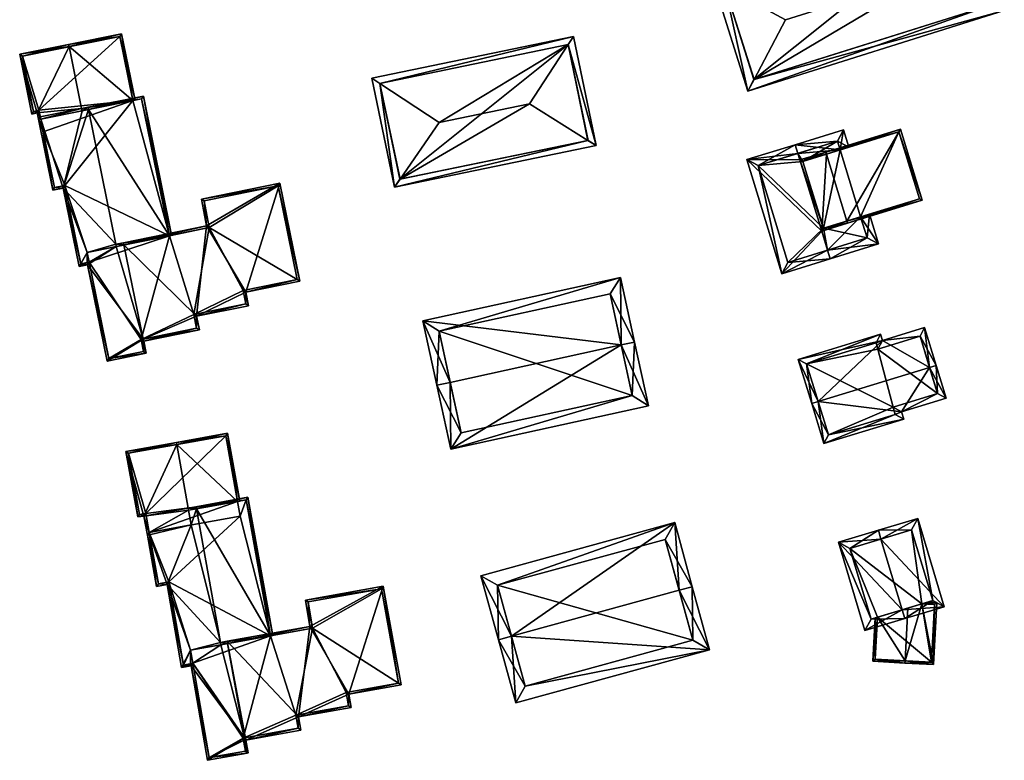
# Model space of a CAD drawing. Header units: inches. Extents: x 2685601 to 2690022, y 1235992 to 1239010.
# Tile 61 of 256: x 2686414 to 2686522, y 1236311 to 1236392. Entities that reach past the tile are written whole.
import ezdxf

# ---------------------------------------------------------------- set-up
doc = ezdxf.new("R2010")
doc.units = ezdxf.units.IN
doc.header["$MEASUREMENT"] = 0
doc.layers.add('Gebaeude Einzelhaus', color=10, linetype='Continuous')

msp = doc.modelspace()

# ---------------------------------------------------------------- meshes
at = {"layer": 'Gebaeude Einzelhaus'}
mesh = msp.add_polyface(dxfattribs=at)
corners = [(2686517.524, 1236404.194, 437.582), (2686489.934, 1236396.594, 437.228), (2686491.197, 1236395.912, 437.582), (2686518.169, 1236405.476, 437.227), (2686514.1, 1236397.388, 439.467), (2686497.901, 1236392.291, 439.467), (2686521.989, 1236393.333, 437.227), (2686520.725, 1236393.983, 437.586), (2686493.755, 1236384.45, 437.227), (2686494.42, 1236385.707, 437.586), (2686517.515, 1236404.223, 437.572), (2686491.188, 1236395.94, 437.572), (2686494.409, 1236385.704, 437.582), (2686520.735, 1236393.986, 437.582), (2686520.735, 1236393.986, 424.648), (2686517.515, 1236404.223, 424.648), (2686491.188, 1236395.94, 424.648), (2686494.409, 1236385.704, 424.648)]
mesh.append_faces([[corners[k] for k in face] for face in [(6, 7, 13), (13, 0, 6), (9, 7, 8), (12, 9, 8), (2, 12, 8), (8, 7, 6), (11, 2, 1), (10, 11, 1), (1, 2, 8), (0, 10, 3), (6, 0, 3), (3, 10, 1), (9, 4, 5), (9, 7, 4), (8, 6, 9), (9, 6, 7), (2, 9, 5), (1, 8, 2), (2, 8, 9), (7, 0, 4), (7, 6, 0), (0, 6, 3), (0, 2, 4), (4, 2, 5), (3, 1, 0), (0, 1, 2)]], dxfattribs={"color": 13})
mesh.append_faces([[corners[k] for k in face] for face in [(15, 17, 16), (14, 17, 15), (9, 17, 14), (9, 14, 7), (12, 17, 9), (7, 14, 13), (16, 17, 2), (2, 17, 12), (11, 16, 2), (15, 16, 10), (10, 16, 11), (14, 15, 0), (0, 15, 10), (13, 14, 0)]], dxfattribs={"color": 41})
mesh = msp.add_polyface(dxfattribs=at)
corners = [(2686415.853, 1236381.349, 451.052), (2686420.4, 1236382.269, 452.606), (2686420.35, 1236382.515, 452.606), (2686415.459, 1236382.033, 450.968), (2686418.969, 1236389.34, 452.606), (2686415.803, 1236381.594, 451.052), (2686413.535, 1236388.495, 450.765), (2686418.919, 1236389.585, 452.606), (2686414.868, 1236381.913, 450.765), (2686415.558, 1236381.544, 450.968), (2686425.996, 1236383.402, 450.842), (2686424.761, 1236390.768, 450.765), (2686426.241, 1236383.451, 450.765), (2686424.566, 1236390.473, 450.842), (2686413.83, 1236388.3, 450.849), (2686415.063, 1236382.208, 450.849), (2686415.654, 1236382.328, 451.052), (2686413.83, 1236388.3, 434.678), (2686424.566, 1236390.473, 434.678), (2686415.063, 1236382.208, 434.678), (2686415.654, 1236382.328, 434.678), (2686415.853, 1236381.349, 434.678), (2686425.996, 1236383.402, 434.678)]
mesh.append_faces([[corners[k] for k in face] for face in [(3, 5, 9), (3, 16, 5), (8, 15, 3), (3, 15, 16), (14, 7, 4), (8, 6, 15), (15, 6, 14), (14, 6, 7), (12, 13, 11), (11, 13, 7), (7, 13, 4), (12, 10, 13), (4, 11, 7), (2, 10, 4), (4, 10, 11), (11, 10, 12), (2, 1, 10), (5, 3, 9), (3, 6, 8), (3, 4, 6), (6, 4, 7), (0, 2, 5), (5, 2, 3), (3, 2, 4), (0, 1, 2)]], dxfattribs={"color": 13})
mesh.append_faces([[corners[k] for k in face] for face in [(18, 20, 17), (17, 20, 19), (18, 22, 20), (20, 22, 21), (18, 10, 22), (18, 13, 10), (5, 21, 0), (16, 20, 5), (5, 20, 21), (16, 15, 20), (20, 15, 19), (15, 14, 19), (19, 14, 17), (4, 13, 14), (14, 13, 17), (17, 13, 18)]], dxfattribs={"color": 41})
mesh = msp.add_polyface(dxfattribs=at)
corners = [(2686454.815, 1236373.846, 443.082), (2686477.03, 1236378.436, 443.082), (2686476.11, 1236379.012, 443.352), (2686455.432, 1236374.74, 443.353), (2686469.688, 1236383.03, 445.239), (2686459.734, 1236380.974, 445.239), (2686453.219, 1236385.274, 443.341), (2686452.331, 1236385.86, 443.082), (2686473.966, 1236389.561, 443.34), (2686474.548, 1236390.45, 443.082), (2686455.398, 1236374.733, 443.341), (2686476.144, 1236379.019, 443.34), (2686453.218, 1236385.278, 443.339), (2686473.965, 1236389.564, 443.339), (2686476.144, 1236379.019, 430.132), (2686473.965, 1236389.564, 430.132), (2686453.218, 1236385.278, 430.132), (2686455.398, 1236374.733, 430.132)]
mesh.append_faces([[corners[k] for k in face] for face in [(12, 6, 7), (13, 12, 9), (8, 13, 9), (9, 12, 7), (1, 2, 11), (11, 8, 1), (1, 8, 9), (3, 2, 0), (10, 3, 0), (6, 10, 0), (7, 6, 0), (0, 2, 1), (8, 5, 4), (8, 6, 5), (8, 9, 6), (6, 9, 7), (2, 8, 4), (2, 1, 8), (8, 1, 9), (6, 3, 5), (7, 0, 6), (6, 0, 3), (3, 4, 5), (0, 2, 3), (3, 2, 4), (0, 1, 2)]], dxfattribs={"color": 13})
mesh.append_faces([[corners[k] for k in face] for face in [(15, 17, 16), (14, 17, 15), (17, 3, 10), (11, 2, 14), (14, 2, 17), (17, 2, 3), (6, 17, 10), (6, 16, 17), (6, 12, 16), (12, 13, 16), (16, 13, 15), (8, 15, 13), (8, 14, 15), (8, 11, 14)]], dxfattribs={"color": 41})
mesh = msp.add_polyface(dxfattribs=at)
corners = [(2686424.117, 1236367.572, 452.85), (2686420.976, 1236366.683, 451.759), (2686424.166, 1236367.329, 452.85), (2686418.318, 1236373.743, 451.355), (2686420.079, 1236365.123, 451.361), (2686420.951, 1236365.555, 451.676), (2686421.196, 1236365.605, 451.76), (2686421.113, 1236382.414, 452.85), (2686420.4, 1236382.269, 452.606), (2686421.063, 1236382.659, 452.85), (2686420.35, 1236382.515, 452.606), (2686415.853, 1236381.349, 451.052), (2686415.558, 1236381.544, 450.968), (2686415.803, 1236381.594, 451.052), (2686417.184, 1236373.514, 450.968), (2686421.001, 1236365.31, 451.676), (2686430.019, 1236368.513, 450.849), (2686427.16, 1236383.893, 450.765), (2686430.265, 1236368.563, 450.765), (2686426.965, 1236383.598, 450.849), (2686416.138, 1236379.939, 451.052), (2686417.379, 1236373.809, 451.052), (2686418.513, 1236374.038, 451.439), (2686420.274, 1236365.418, 451.445), (2686425.996, 1236383.402, 450.842), (2686426.965, 1236383.598, 434.678), (2686425.996, 1236383.402, 434.678), (2686416.138, 1236379.939, 434.678), (2686415.853, 1236381.349, 434.678), (2686417.379, 1236373.809, 434.678), (2686418.513, 1236374.038, 434.678), (2686420.274, 1236365.418, 434.678), (2686421.196, 1236365.605, 434.678), (2686430.019, 1236368.513, 434.678), (2686420.976, 1236366.683, 434.678)]
mesh.append_faces([[corners[k] for k in face] for face in [(8, 9, 7), (8, 10, 9), (3, 23, 4), (4, 23, 15), (15, 23, 5), (3, 22, 23), (3, 21, 22), (20, 12, 11), (11, 12, 13), (3, 14, 21), (21, 14, 20), (20, 14, 12), (18, 19, 17), (17, 19, 9), (9, 19, 7), (18, 16, 19), (7, 17, 9), (0, 16, 7), (7, 16, 17), (17, 16, 18), (0, 2, 16), (5, 4, 15), (3, 11, 14), (14, 11, 12), (12, 11, 13), (3, 8, 11), (8, 9, 10), (3, 7, 8), (8, 7, 9), (3, 0, 7), (6, 1, 5), (5, 1, 4), (4, 1, 3), (3, 1, 0), (0, 1, 2)]], dxfattribs={"color": 13})
mesh.append_faces([[corners[k] for k in face] for face in [(27, 30, 29), (30, 34, 31), (31, 34, 32), (30, 33, 34), (27, 26, 30), (30, 26, 33), (33, 26, 25), (27, 28, 26), (25, 16, 33), (25, 19, 16), (5, 32, 6), (5, 23, 32), (32, 23, 31), (23, 22, 31), (31, 22, 30), (22, 21, 30), (30, 21, 29), (20, 29, 21), (20, 27, 29), (20, 11, 27), (27, 11, 28), (7, 24, 8), (24, 25, 26), (7, 19, 24), (24, 19, 25)]], dxfattribs={"color": 41})
mesh = msp.add_polyface(dxfattribs=at)
corners = [(2686506.166, 1236370.593, 434.452), (2686508.13, 1236367.605, 434.003), (2686507.123, 1236370.887, 434.003), (2686502.531, 1236366.933, 436.491), (2686502.825, 1236365.976, 436.491), (2686502.056, 1236369.333, 436.379), (2686499.483, 1236376.861, 436.492), (2686499.795, 1236376.696, 436.38), (2686501.89, 1236369.02, 436.491), (2686499.263, 1236377.581, 436.492), (2686503.905, 1236377.958, 434.452), (2686504.274, 1236380.166, 434.003), (2686504.862, 1236378.251, 434.003), (2686498.969, 1236378.538, 436.492), (2686493.615, 1236376.894, 434.335), (2686497.471, 1236364.333, 434.335), (2686506.88, 1236368.268, 434.452), (2686503.611, 1236378.916, 434.452), (2686494.865, 1236376.231, 434.72), (2686498.134, 1236365.583, 434.72), (2686506.166, 1236370.593, 426.323), (2686506.88, 1236368.268, 426.323), (2686503.611, 1236378.916, 426.323), (2686503.905, 1236377.958, 426.323), (2686494.865, 1236376.231, 426.324), (2686498.134, 1236365.583, 426.324), (2686502.056, 1236369.333, 426.323), (2686499.795, 1236376.696, 426.324)]
mesh.append_faces([[corners[k] for k in face] for face in [(15, 19, 4), (4, 19, 3), (13, 18, 14), (14, 18, 15), (15, 18, 19), (13, 9, 18), (17, 12, 10), (17, 11, 12), (17, 13, 11), (17, 9, 13), (4, 16, 1), (1, 16, 2), (2, 16, 0), (4, 3, 16), (8, 15, 3), (3, 15, 4), (13, 14, 9), (9, 14, 6), (6, 14, 8), (8, 14, 15), (9, 10, 13), (13, 10, 11), (11, 10, 12), (6, 7, 9), (9, 7, 10), (3, 5, 8), (8, 5, 6), (6, 5, 7), (3, 0, 5), (4, 1, 3), (3, 1, 0), (0, 1, 2)]], dxfattribs={"color": 13})
mesh.append_faces([[corners[k] for k in face] for face in [(21, 26, 20), (27, 22, 23), (26, 24, 27), (27, 24, 22), (21, 25, 26), (26, 25, 24), (16, 3, 21), (21, 3, 25), (25, 3, 19), (19, 18, 25), (25, 18, 24), (9, 24, 18), (9, 22, 24), (9, 17, 22), (22, 10, 23), (22, 17, 10), (21, 20, 16), (16, 20, 0)]], dxfattribs={"color": 41})
mesh = msp.add_polyface(dxfattribs=at)
corners = [(2686504.654, 1236370.129, 437.652), (2686504.728, 1236369.89, 437.652), (2686512.946, 1236372.414, 434.335), (2686510.538, 1236380.255, 434.335), (2686502.393, 1236377.493, 437.652), (2686502.319, 1236377.733, 437.652), (2686499.483, 1236376.861, 436.492), (2686501.89, 1236369.02, 436.491), (2686510.373, 1236379.943, 434.431), (2686512.634, 1236372.579, 434.431), (2686499.795, 1236376.696, 436.589), (2686502.056, 1236369.333, 436.589), (2686506.166, 1236370.593, 434.452), (2686506.166, 1236370.593, 426.323), (2686512.634, 1236372.579, 426.323), (2686502.056, 1236369.333, 436.379), (2686510.373, 1236379.943, 426.323), (2686503.905, 1236377.958, 434.452), (2686499.795, 1236376.696, 436.38), (2686503.905, 1236377.958, 426.323), (2686502.056, 1236369.333, 426.323), (2686499.795, 1236376.696, 426.324)]
mesh.append_faces([[corners[k] for k in face] for face in [(1, 11, 0), (0, 9, 1), (7, 11, 1), (10, 11, 6), (6, 11, 7), (4, 10, 5), (8, 4, 5), (5, 10, 6), (3, 8, 5), (9, 8, 2), (1, 9, 2), (2, 8, 3), (4, 7, 0), (0, 7, 1), (5, 6, 4), (4, 6, 7), (0, 3, 4), (4, 3, 5), (0, 2, 3), (0, 1, 2)]], dxfattribs={"color": 13})
mesh.append_faces([[corners[k] for k in face] for face in [(13, 16, 14), (13, 19, 16), (13, 20, 19), (19, 20, 21), (18, 15, 10), (10, 15, 11), (17, 8, 19), (19, 8, 16), (10, 4, 18), (18, 4, 17), (17, 4, 8), (8, 9, 16), (16, 9, 14), (12, 0, 15), (15, 0, 11), (14, 9, 13), (13, 9, 12), (12, 9, 0)]], dxfattribs={"color": 41})
mesh = msp.add_polyface(dxfattribs=at)
corners = [(2686427.145, 1236357.138, 453.138), (2686427.195, 1236356.893, 453.138), (2686433.323, 1236358.134, 451.235), (2686433.016, 1236359.646, 451.236), (2686438.428, 1236362.291, 449.464), (2686438.729, 1236360.804, 449.463), (2686434.128, 1236369.6, 450.304), (2686425.024, 1236367.502, 453.144), (2686442.204, 1236374.299, 447.613), (2686444.391, 1236363.498, 447.613), (2686433.571, 1236372.551, 450.291), (2686424.975, 1236367.746, 453.144), (2686427.124, 1236357.134, 453.144), (2686423.165, 1236354.706, 451.681), (2686427.44, 1236355.571, 453.144), (2686421.001, 1236365.31, 451.676), (2686424.166, 1236367.329, 452.85), (2686424.117, 1236367.572, 452.85), (2686421.196, 1236365.605, 451.76), (2686420.976, 1236366.683, 451.759), (2686420.951, 1236365.555, 451.676), (2686427.461, 1236355.576, 453.138), (2686423.36, 1236355.001, 451.765), (2686427.158, 1236355.77, 453.065), (2686426.903, 1236357.089, 453.068), (2686433.028, 1236358.329, 451.311), (2686432.721, 1236359.841, 451.312), (2686438.434, 1236360.999, 449.539), (2686438.133, 1236362.486, 449.54), (2686444.096, 1236363.693, 447.689), (2686442.009, 1236374.004, 447.689), (2686433.863, 1236372.355, 450.216), (2686434.419, 1236369.404, 450.229), (2686426.903, 1236357.089, 434.678), (2686427.158, 1236355.77, 434.678), (2686433.028, 1236358.329, 434.678), (2686432.721, 1236359.841, 434.678), (2686438.434, 1236360.999, 434.678), (2686438.133, 1236362.486, 434.678), (2686444.096, 1236363.693, 434.678), (2686442.009, 1236374.004, 434.678), (2686433.863, 1236372.355, 434.678), (2686434.419, 1236369.404, 434.678), (2686430.019, 1236368.513, 434.678), (2686430.019, 1236368.513, 450.849), (2686423.36, 1236355.001, 434.678), (2686421.196, 1236365.605, 434.678), (2686420.976, 1236366.683, 434.678), (2686427.461, 1236355.576, 453.038), (2686423.165, 1236354.706, 450.424), (2686423.165, 1236354.706, 450.324), (2686427.44, 1236355.571, 453.044)]
mesh.append_faces([[corners[k] for k in face] for face in [(6, 7, 11), (6, 32, 7), (10, 31, 6), (6, 31, 32), (9, 30, 8), (8, 30, 10), (10, 30, 31), (4, 29, 9), (9, 29, 30), (4, 28, 29), (3, 27, 5), (5, 27, 4), (4, 27, 28), (3, 26, 27), (0, 25, 1), (1, 25, 2), (2, 25, 3), (3, 25, 26), (16, 17, 7), (7, 17, 11), (14, 23, 12), (12, 23, 24), (14, 22, 23), (22, 15, 18), (18, 15, 20), (14, 13, 22), (22, 13, 15), (14, 12, 1), (1, 12, 0), (14, 1, 21), (14, 21, 1), (12, 0, 7), (14, 1, 12), (12, 1, 0), (15, 18, 20), (15, 16, 18), (18, 16, 19), (16, 7, 17), (17, 7, 11), (15, 12, 16), (16, 12, 7), (15, 13, 12), (12, 13, 14), (7, 6, 11), (6, 8, 10), (6, 4, 8), (8, 4, 9), (0, 3, 7), (7, 3, 6), (6, 3, 4), (4, 3, 5), (0, 2, 3), (0, 1, 2)]], dxfattribs={"color": 13})
mesh.append_faces([[corners[k] for k in face] for face in [(49, 51, 14), (49, 50, 51), (14, 51, 21), (21, 51, 48), (50, 49, 48), (48, 49, 21), (36, 38, 37), (36, 42, 38), (38, 42, 39), (39, 42, 40), (40, 42, 41), (36, 43, 42), (43, 46, 47), (36, 33, 43), (43, 33, 46), (46, 33, 45), (45, 33, 34), (36, 35, 33), (23, 22, 34), (34, 22, 45), (45, 18, 46), (45, 22, 18), (7, 44, 16), (7, 32, 44), (44, 32, 43), (43, 32, 42), (32, 31, 42), (42, 31, 41), (31, 30, 41), (41, 30, 40), (30, 29, 40), (40, 29, 39), (29, 38, 39), (29, 28, 38), (28, 27, 38), (38, 27, 37), (27, 36, 37), (27, 26, 36), (26, 25, 36), (36, 25, 35), (25, 33, 35), (12, 24, 0), (0, 24, 25), (25, 24, 33), (24, 23, 33), (33, 23, 34)]], dxfattribs={"color": 41})
mesh = msp.add_polyface(dxfattribs=at)
corners = [(2686479.792, 1236356.485, 449.428), (2686479.704, 1236363.9, 443.29), (2686457.941, 1236359.134, 443.29), (2686481.258, 1236356.806, 449.428), (2686460.96, 1236352.361, 449.428), (2686459.495, 1236352.04, 449.428), (2686461.034, 1236345.014, 443.29), (2686482.796, 1236349.78, 443.29), (2686478.56, 1236362.114, 444.558), (2686481.01, 1236350.924, 444.57), (2686459.728, 1236357.99, 444.558), (2686462.178, 1236346.8, 444.57), (2686481.01, 1236350.924, 430.816), (2686478.56, 1236362.114, 430.816), (2686459.728, 1236357.99, 430.816), (2686462.178, 1236346.8, 430.816)]
mesh.append_faces([[corners[k] for k in face] for face in [(6, 11, 9), (6, 9, 7), (4, 11, 5), (10, 4, 5), (5, 11, 6), (2, 10, 5), (8, 10, 1), (1, 10, 2), (0, 8, 3), (9, 0, 3), (7, 9, 3), (3, 8, 1), (0, 7, 3), (5, 6, 4), (4, 6, 0), (0, 6, 7), (0, 2, 4), (4, 2, 5), (3, 1, 0), (0, 1, 2)]], dxfattribs={"color": 13})
mesh.append_faces([[corners[k] for k in face] for face in [(12, 15, 14), (12, 14, 13), (9, 15, 12), (11, 15, 9), (4, 15, 11), (14, 15, 10), (10, 15, 4), (13, 14, 10), (8, 13, 10), (12, 13, 8), (0, 12, 8), (9, 12, 0)]], dxfattribs={"color": 41})
mesh = msp.add_polyface(dxfattribs=at)
corners = [(2686510.669, 1236349.128, 435.976), (2686502.12, 1236345.63, 435.594), (2686510.914, 1236348.329, 435.594), (2686501.491, 1236350.24, 437.695), (2686500.774, 1236350.02, 437.695), (2686513.764, 1236354.006, 437.695), (2686515.583, 1236350.635, 435.976), (2686514.481, 1236354.226, 437.695), (2686513.203, 1236358.394, 435.895), (2686508.57, 1236356.973, 435.895), (2686499.28, 1236354.885, 435.595), (2686508.355, 1236357.67, 435.594), (2686509.976, 1236348.826, 435.937), (2686502.618, 1236346.568, 435.937), (2686514.645, 1236351.133, 436.32), (2686509.731, 1236349.625, 436.319), (2686512.705, 1236357.456, 436.205), (2686507.86, 1236356.734, 435.903), (2686508.074, 1236356.036, 436.205), (2686500.218, 1236354.388, 435.904), (2686512.705, 1236357.456, 426.208), (2686508.074, 1236356.036, 426.208), (2686507.86, 1236356.734, 426.208), (2686500.218, 1236354.388, 426.209), (2686502.618, 1236346.568, 426.208), (2686509.976, 1236348.826, 426.208), (2686509.731, 1236349.625, 426.208), (2686514.645, 1236351.133, 426.208)]
mesh.append_faces([[corners[k] for k in face] for face in [(3, 13, 4), (19, 3, 4), (4, 13, 1), (10, 19, 4), (17, 19, 11), (11, 19, 10), (18, 17, 9), (16, 18, 9), (9, 17, 11), (8, 16, 9), (14, 5, 7), (7, 5, 16), (7, 16, 8), (6, 14, 7), (15, 14, 0), (12, 15, 0), (0, 14, 6), (13, 12, 2), (1, 13, 2), (2, 12, 0), (3, 10, 4), (5, 9, 3), (3, 9, 10), (10, 9, 11), (7, 8, 5), (5, 8, 9), (5, 6, 7), (3, 0, 5), (5, 0, 6), (4, 1, 3), (3, 1, 0), (0, 1, 2)]], dxfattribs={"color": 13})
mesh.append_faces([[corners[k] for k in face] for face in [(24, 26, 25), (23, 26, 24), (21, 27, 26), (21, 26, 23), (21, 23, 22), (20, 27, 21), (14, 27, 5), (16, 27, 20), (5, 27, 16), (26, 27, 15), (15, 27, 14), (25, 26, 12), (12, 26, 15), (24, 25, 12), (13, 24, 12), (23, 24, 3), (3, 24, 13), (19, 23, 3), (22, 23, 17), (17, 23, 19), (21, 22, 17), (18, 21, 17), (20, 21, 18), (16, 20, 18)]], dxfattribs={"color": 41})
mesh = msp.add_polyface(dxfattribs=at)
corners = [(2686432.139, 1236338.273, 451.884), (2686427.802, 1236335.825, 450.504), (2686432.43, 1236336.66, 451.884), (2686427.221, 1236337.64, 450.431), (2686427.6, 1236335.535, 450.431), (2686427.846, 1236335.579, 450.504), (2686432.095, 1236338.518, 451.884), (2686430.835, 1236345.507, 451.884), (2686425.236, 1236344.751, 450.229), (2686430.791, 1236345.753, 451.884), (2686426.534, 1236337.553, 450.229), (2686436.435, 1236346.77, 450.09), (2686437.538, 1236339.246, 450.168), (2686437.784, 1236339.29, 450.09), (2686436.234, 1236346.48, 450.168), (2686426.738, 1236337.83, 450.302), (2686427.425, 1236337.918, 450.504), (2686425.526, 1236344.55, 450.302), (2686425.526, 1236344.55, 434.371), (2686436.234, 1236346.48, 434.371), (2686426.738, 1236337.83, 434.371), (2686427.425, 1236337.918, 434.371), (2686427.801, 1236335.825, 434.371), (2686437.829, 1236337.633, 450.168), (2686437.538, 1236339.246, 434.371), (2686437.829, 1236337.633, 434.371)]
mesh.append_faces([[corners[k] for k in face] for face in [(17, 9, 7), (17, 8, 9), (15, 10, 17), (17, 10, 8), (1, 3, 16), (16, 3, 15), (15, 3, 10), (1, 4, 3), (1, 5, 4), (11, 14, 9), (9, 14, 7), (11, 13, 14), (14, 13, 12), (11, 12, 13), (12, 6, 0), (11, 7, 12), (12, 7, 6), (11, 9, 7), (3, 8, 10), (3, 7, 8), (8, 7, 9), (3, 6, 7), (3, 0, 6), (5, 1, 4), (4, 1, 3), (3, 1, 0), (0, 1, 2)]], dxfattribs={"color": 13})
mesh.append_faces([[corners[k] for k in face] for face in [(24, 21, 19), (19, 21, 18), (18, 21, 20), (24, 22, 21), (24, 25, 22), (19, 12, 24), (19, 14, 12), (1, 22, 23), (1, 16, 22), (22, 16, 21), (16, 15, 21), (21, 15, 20), (15, 17, 20), (20, 17, 18), (7, 18, 17), (7, 14, 18), (18, 14, 19)]], dxfattribs={"color": 41})
mesh = msp.add_polyface(dxfattribs=at)
corners = [(2686435.65, 1236323.712, 452.141), (2686432.359, 1236322.864, 451.147), (2686435.694, 1236323.465, 452.141), (2686429.775, 1236330.11, 450.778), (2686431.375, 1236320.946, 450.763), (2686432.363, 1236321.378, 451.071), (2686432.609, 1236321.422, 451.144), (2686432.43, 1236336.66, 451.884), (2686432.998, 1236338.428, 452.14), (2686432.095, 1236338.518, 451.884), (2686432.954, 1236338.673, 452.14), (2686432.139, 1236338.273, 451.884), (2686427.846, 1236335.579, 450.504), (2686427.802, 1236335.825, 450.504), (2686428.615, 1236329.9, 450.431), (2686427.6, 1236335.535, 450.431), (2686432.406, 1236321.132, 451.07), (2686438.679, 1236339.705, 450.256), (2686441.174, 1236324.454, 450.337), (2686441.42, 1236324.498, 450.256), (2686438.478, 1236339.415, 450.337), (2686428.816, 1236330.19, 450.504), (2686429.978, 1236330.401, 450.852), (2686431.578, 1236321.236, 450.837), (2686437.538, 1236339.246, 450.168), (2686438.478, 1236339.415, 434.371), (2686437.538, 1236339.246, 434.371), (2686428.816, 1236330.19, 434.371), (2686427.801, 1236335.825, 434.371), (2686429.978, 1236330.401, 434.371), (2686431.578, 1236321.236, 434.371), (2686432.609, 1236321.422, 434.371), (2686441.174, 1236324.454, 434.371), (2686437.829, 1236337.633, 434.371), (2686432.359, 1236322.864, 434.371)]
mesh.append_faces([[corners[k] for k in face] for face in [(4, 23, 16), (16, 23, 5), (21, 15, 12), (21, 14, 15), (4, 3, 23), (23, 3, 22), (22, 3, 21), (21, 3, 14), (9, 8, 11), (9, 10, 8), (17, 20, 10), (10, 20, 8), (17, 19, 20), (20, 19, 18), (17, 18, 19), (18, 0, 2), (17, 8, 18), (18, 8, 0), (17, 10, 8), (5, 4, 16), (3, 12, 14), (14, 12, 15), (3, 7, 12), (12, 7, 13), (7, 8, 11), (11, 8, 9), (9, 8, 10), (3, 0, 7), (7, 0, 8), (6, 1, 5), (5, 1, 4), (4, 1, 3), (3, 1, 0), (0, 1, 2)]], dxfattribs={"color": 13})
mesh.append_faces([[corners[k] for k in face] for face in [(33, 29, 28), (28, 29, 27), (29, 34, 30), (30, 34, 31), (33, 32, 29), (29, 32, 34), (26, 25, 33), (33, 25, 32), (25, 18, 32), (25, 20, 18), (30, 31, 23), (23, 31, 5), (5, 31, 6), (23, 29, 30), (23, 22, 29), (22, 21, 29), (29, 21, 27), (28, 12, 13), (28, 27, 12), (12, 27, 21), (8, 24, 11), (24, 25, 26), (8, 20, 24), (24, 20, 25)]], dxfattribs={"color": 41})
mesh = msp.add_polyface(dxfattribs=at)
corners = [(2686486.167, 1236329.467, 449.553), (2686489.518, 1236322.903, 443.082), (2686487.613, 1236329.863, 449.553), (2686467.712, 1236324.417, 449.553), (2686468.17, 1236317.06, 443.082), (2686466.265, 1236324.021, 449.553), (2686485.683, 1236336.916, 443.414), (2686464.335, 1236331.075, 443.414), (2686487.675, 1236323.954, 444.427), (2686469.221, 1236318.903, 444.427), (2686484.633, 1236335.074, 444.673), (2686466.178, 1236330.024, 444.674), (2686484.633, 1236335.074, 430.48), (2686487.675, 1236323.954, 430.48), (2686466.178, 1236330.024, 430.48), (2686469.221, 1236318.903, 430.48)]
mesh.append_faces([[corners[k] for k in face] for face in [(3, 9, 5), (11, 3, 5), (5, 9, 4), (7, 11, 5), (10, 11, 6), (6, 11, 7), (0, 10, 2), (8, 0, 2), (2, 10, 6), (1, 9, 8), (4, 9, 1), (1, 8, 2), (3, 7, 5), (2, 6, 0), (0, 6, 3), (3, 6, 7), (4, 3, 5), (4, 1, 3), (3, 1, 0), (0, 1, 2)]], dxfattribs={"color": 13})
mesh.append_faces([[corners[k] for k in face] for face in [(13, 15, 14), (13, 14, 12), (9, 15, 13), (9, 13, 8), (14, 15, 9), (3, 14, 9), (11, 14, 3), (12, 14, 10), (10, 14, 11), (0, 12, 10), (13, 12, 8), (8, 12, 0)]], dxfattribs={"color": 41})
mesh = msp.add_polyface(dxfattribs=at)
corners = [(2686510.736, 1236327.311, 436.036), (2686511.024, 1236326.353, 436.036), (2686515.359, 1236327.651, 434.487), (2686508.401, 1236335.111, 436.036), (2686512.449, 1236337.368, 434.487), (2686508.114, 1236336.069, 436.036), (2686503.73, 1236334.756, 434.82), (2686506.64, 1236325.04, 434.82), (2686514.114, 1236328.323, 434.829), (2686511.778, 1236336.123, 434.829), (2686504.975, 1236334.085, 435.086), (2686507.311, 1236326.285, 435.086), (2686512.901, 1236327.959, 435.123), (2686512.901, 1236327.959, 427.018), (2686514.114, 1236328.323, 427.018), (2686508.015, 1236326.496, 434.779), (2686511.361, 1236327.498, 435.705), (2686507.311, 1236326.285, 427.018), (2686508.015, 1236326.496, 427.018), (2686511.778, 1236336.123, 427.018), (2686504.975, 1236334.085, 427.018)]
mesh.append_faces([[corners[k] for k in face] for face in [(6, 11, 7), (7, 11, 1), (1, 11, 0), (5, 10, 6), (6, 10, 11), (5, 3, 10), (5, 9, 3), (8, 1, 0), (8, 2, 1), (5, 4, 9), (9, 4, 8), (8, 4, 2), (0, 7, 1), (5, 6, 3), (3, 6, 0), (0, 6, 7), (3, 4, 5), (0, 2, 3), (3, 2, 4), (0, 1, 2)]], dxfattribs={"color": 13})
mesh.append_faces([[corners[k] for k in face] for face in [(13, 19, 14), (18, 20, 13), (13, 20, 19), (18, 17, 20), (11, 10, 17), (17, 10, 20), (3, 20, 10), (3, 19, 20), (3, 9, 19), (9, 8, 19), (19, 8, 14), (15, 17, 18), (15, 11, 17), (12, 0, 16), (16, 0, 15), (15, 0, 11), (14, 8, 13), (13, 8, 12), (12, 8, 0)]], dxfattribs={"color": 41})
mesh = msp.add_polyface(dxfattribs=at)
corners = [(2686444.253, 1236315.51, 450.431), (2686438.434, 1236312.969, 452.329), (2686444.513, 1236314.064, 450.431), (2686436.378, 1236323.843, 452.358), (2686449.78, 1236318.013, 448.625), (2686450.043, 1236316.554, 448.625), (2686445.486, 1236325.485, 449.515), (2686453.58, 1236329.929, 446.828), (2686455.54, 1236319.051, 446.828), (2686445.005, 1236328.384, 449.503), (2686434.209, 1236310.74, 451.05), (2686438.596, 1236311.53, 452.358), (2686438.296, 1236313.197, 452.358), (2686435.694, 1236323.465, 452.141), (2686436.422, 1236323.597, 452.358), (2686432.609, 1236321.422, 451.144), (2686432.406, 1236321.132, 451.07), (2686435.65, 1236323.712, 452.141), (2686432.359, 1236322.864, 451.147), (2686432.363, 1236321.378, 451.071), (2686438.69, 1236311.548, 452.329), (2686434.413, 1236311.031, 451.124), (2686438.4, 1236311.749, 452.313), (2686438.188, 1236312.929, 452.313), (2686438.184, 1236313.021, 452.317), (2686438.144, 1236313.17, 452.313), (2686445.293, 1236328.181, 449.427), (2686445.774, 1236325.283, 449.439), (2686453.379, 1236329.639, 446.905), (2686455.25, 1236319.253, 446.905), (2686449.753, 1236316.755, 448.702), (2686449.49, 1236318.214, 448.702), (2686444.223, 1236314.265, 450.508), (2686443.963, 1236315.711, 450.508), (2686438.188, 1236312.929, 434.371), (2686438.4, 1236311.749, 434.371), (2686438.184, 1236313.021, 434.371), (2686438.144, 1236313.17, 434.371), (2686444.223, 1236314.265, 434.371), (2686443.963, 1236315.711, 434.371), (2686449.753, 1236316.755, 434.371), (2686449.49, 1236318.214, 434.371), (2686455.25, 1236319.253, 434.371), (2686453.379, 1236329.639, 434.371), (2686445.293, 1236328.181, 434.371), (2686445.774, 1236325.283, 434.371), (2686441.174, 1236324.454, 434.371), (2686441.174, 1236324.454, 450.337), (2686432.609, 1236321.422, 434.371), (2686434.413, 1236311.031, 434.371), (2686432.359, 1236322.864, 434.371)]
mesh.append_faces([[corners[k] for k in face] for face in [(32, 1, 12), (32, 2, 1), (30, 0, 33), (33, 0, 32), (32, 0, 2), (30, 5, 0), (29, 4, 31), (31, 4, 30), (30, 4, 5), (29, 8, 4), (28, 7, 29), (29, 7, 8), (26, 9, 28), (28, 9, 7), (14, 6, 27), (27, 6, 26), (26, 6, 9), (14, 3, 6), (13, 17, 14), (14, 17, 3), (12, 24, 25), (12, 23, 24), (11, 22, 12), (12, 22, 23), (11, 21, 22), (21, 16, 15), (15, 16, 19), (11, 10, 21), (21, 10, 16), (11, 1, 20), (11, 12, 1), (11, 1, 12), (12, 1, 14), (14, 1, 3), (11, 20, 1), (16, 15, 19), (15, 13, 18), (13, 14, 17), (17, 14, 3), (10, 12, 16), (16, 12, 15), (15, 12, 13), (13, 12, 14), (10, 11, 12), (6, 7, 9), (6, 4, 7), (7, 4, 8), (3, 0, 6), (6, 0, 4), (4, 0, 5), (3, 1, 0), (0, 1, 2)]], dxfattribs={"color": 13})
mesh.append_faces([[corners[k] for k in face] for face in [(39, 41, 40), (39, 45, 41), (41, 45, 42), (42, 45, 43), (43, 45, 44), (39, 46, 45), (46, 48, 50), (49, 34, 35), (39, 37, 46), (46, 37, 48), (48, 37, 49), (49, 37, 34), (34, 37, 36), (39, 38, 37), (22, 21, 35), (35, 21, 49), (49, 21, 48), (48, 21, 15), (14, 47, 13), (14, 27, 47), (47, 27, 46), (46, 27, 45), (27, 26, 45), (45, 26, 44), (26, 28, 44), (44, 28, 43), (28, 29, 43), (43, 29, 42), (29, 41, 42), (29, 31, 41), (31, 30, 41), (41, 30, 40), (30, 39, 40), (30, 33, 39), (33, 32, 39), (39, 32, 38), (32, 37, 38), (12, 25, 32), (32, 25, 37), (25, 36, 37), (25, 24, 36), (24, 23, 36), (36, 23, 34), (23, 22, 34), (34, 22, 35)]], dxfattribs={"color": 41})
mesh = msp.add_polyface(dxfattribs=at)
corners = [(2686508.015, 1236326.496, 434.779), (2686507.761, 1236326.42, 434.709), (2686507.508, 1236321.643, 434.709), (2686511.053, 1236321.705, 435.705), (2686511.04, 1236321.456, 435.705), (2686511.361, 1236327.498, 435.705), (2686512.901, 1236327.959, 435.123), (2686514.204, 1236321.289, 434.487), (2686514.566, 1236328.121, 434.487), (2686513.61, 1236328.172, 434.855), (2686513.968, 1236321.551, 434.583), (2686514.304, 1236327.885, 434.583), (2686507.77, 1236321.879, 434.779), (2686512.901, 1236327.959, 427.018), (2686514.304, 1236327.885, 427.018), (2686507.77, 1236321.879, 427.018), (2686508.015, 1236326.496, 427.018), (2686513.968, 1236321.551, 427.018)]
mesh.append_faces([[corners[k] for k in face] for face in [(12, 1, 0), (12, 2, 1), (12, 4, 2), (12, 3, 4), (7, 11, 8), (8, 11, 9), (9, 11, 6), (7, 10, 11), (7, 4, 10), (10, 4, 3), (3, 6, 5), (6, 8, 9), (4, 7, 3), (3, 7, 6), (6, 7, 8), (0, 3, 5), (0, 2, 3), (3, 2, 4), (0, 1, 2)]], dxfattribs={"color": 13})
mesh.append_faces([[corners[k] for k in face] for face in [(14, 17, 13), (13, 17, 16), (16, 17, 15), (11, 10, 14), (14, 10, 17), (3, 15, 10), (10, 15, 17), (3, 12, 15), (15, 0, 16), (15, 12, 0), (6, 11, 13), (13, 11, 14)]], dxfattribs={"color": 41})

doc.saveas('drawing.dxf')
